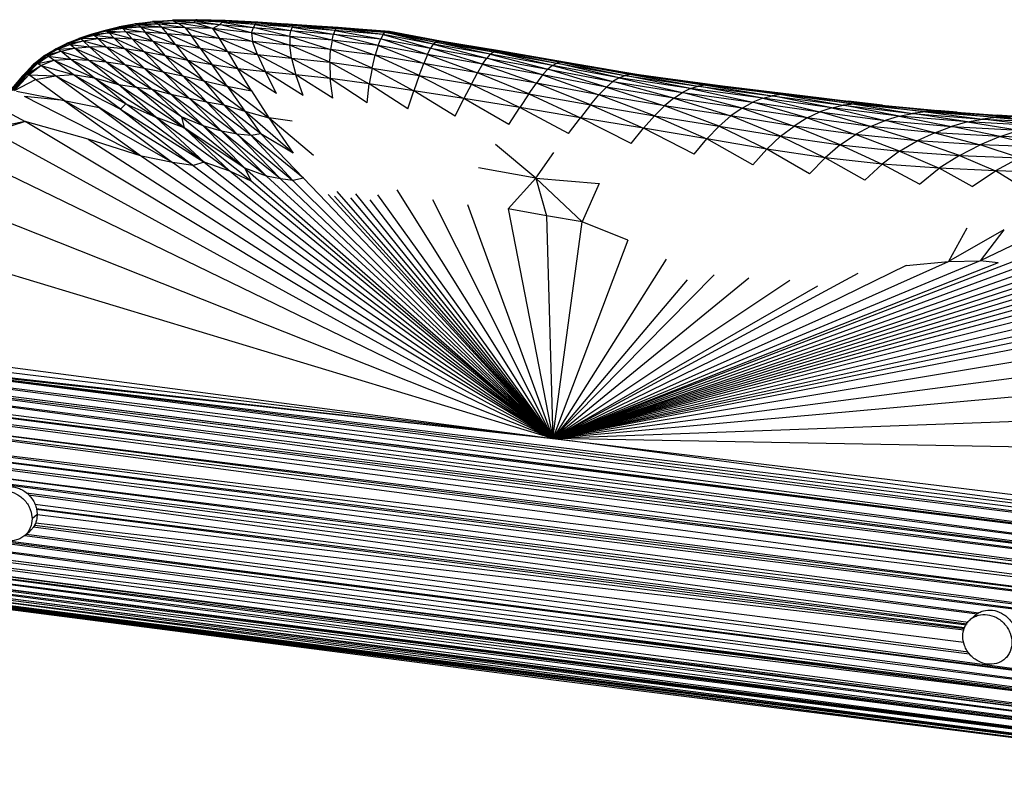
# Paper-space layout '_Dimétrica' of a CAD drawing. Header units: millimetres. Extents: x -198 to 1123, y -646 to 80.
# Tile 13 of 27: x 427 to 633, y -117 to 40. Entities that reach past the tile are written whole.
import ezdxf

# ---------------------------------------------------------------- set-up
doc = ezdxf.new("R2010")
doc.units = ezdxf.units.MM

psp = doc.layouts.new('_Dimétrica')

# ---------------------------------------------------------------- linework, layer by layer
at = {"color": 7, "linetype": 'Continuous', "lineweight": 25}
for p, q in [((454.43, 39.24), (458.6, 39.52)), ((458.74, 39.38), (454.43, 39.24)), ((458.74, 39.38), (454.77, 39.14)), ((458.6, 39.52), (463.52, 39.59)), ((458.71, 39.53), (458.6, 39.52)), ((458.74, 39.38), (458.6, 39.52)), ((463.31, 39.4), (458.6, 39.52)), ((463.76, 39.63), (458.71, 39.53)), ((458.71, 39.53), (463.52, 39.59)), ((463.31, 39.4), (458.74, 39.38)), ((458.74, 39.38), (459.76, 38.92)), ((458.74, 39.38), (463.17, 39.04)), ((463.31, 39.4), (463.17, 39.04)), ((463.31, 39.4), (463.52, 39.59)), ((463.31, 39.4), (468.57, 38.62)), ((469.06, 39.14), (463.31, 39.4)), ((463.76, 39.63), (463.52, 39.59)), ((469.06, 39.14), (463.52, 39.59)), ((463.52, 39.59), (469.38, 39.4)), ((463.76, 39.63), (469.38, 39.4)), ((469.69, 39.48), (463.76, 39.63)), ((469.06, 39.14), (469.38, 39.4)), ((469.69, 39.48), (469.38, 39.4)), ((475.92, 38.66), (469.38, 39.4)), ((469.38, 39.4), (476.22, 38.99)), ((469.69, 39.48), (476.22, 38.99)), ((476.55, 39.1), (469.69, 39.48)), ((444.62, 37.39), (441.7, 36.61)), ((444.84, 37.26), (441.7, 36.61)), ((444.84, 37.26), (441.86, 36.57)), ((444.48, 37.38), (442.72, 36.88)), ((447.58, 38.14), (444.48, 37.38)), ((444.48, 37.38), (447.81, 38.06)), ((444.48, 37.38), (444.62, 37.39)), ((444.62, 37.39), (447.81, 38.06)), ((448.15, 37.78), (444.62, 37.39)), ((444.84, 37.26), (444.62, 37.39)), ((448.15, 37.78), (444.84, 37.26)), ((444.84, 37.26), (445.28, 36.86)), ((444.84, 37.26), (448.79, 37.1)), ((446.74, 37.93), (447.42, 38.11)), ((447.42, 38.11), (450.75, 38.77)), ((451.01, 38.74), (447.42, 38.11)), ((447.58, 38.14), (447.42, 38.11)), ((451.01, 38.74), (447.58, 38.14)), ((447.58, 38.14), (451.4, 38.54)), ((447.58, 38.14), (447.81, 38.06)), ((447.81, 38.06), (451.4, 38.54)), ((448.15, 37.78), (447.81, 38.06)), ((451.95, 38.05), (447.81, 38.06)), ((451.95, 38.05), (448.15, 37.78)), ((448.15, 37.78), (448.79, 37.1)), ((448.15, 37.78), (452.84, 37.03)), ((450.75, 38.77), (454.43, 39.24)), ((454.77, 39.14), (450.75, 38.77)), ((451.01, 38.74), (450.75, 38.77)), ((454.77, 39.14), (451.01, 38.74)), ((451.01, 38.74), (455.44, 38.8)), ((451.01, 38.74), (451.4, 38.54)), ((451.4, 38.54), (455.44, 38.8)), ((451.95, 38.05), (451.4, 38.54)), ((456.31, 38.06), (451.4, 38.54)), ((456.31, 38.06), (451.95, 38.05)), ((451.95, 38.05), (452.84, 37.03)), ((451.95, 38.05), (457.46, 36.69)), ((454.77, 39.14), (454.43, 39.24)), ((454.77, 39.14), (455.44, 38.8)), ((454.77, 39.14), (459.76, 38.92)), ((455.44, 38.8), (459.76, 38.92)), ((456.31, 38.06), (455.44, 38.8)), ((461.24, 37.93), (455.44, 38.8)), ((456.31, 38.06), (457.46, 36.69)), ((456.31, 38.06), (462.63, 36.24)), ((461.24, 37.93), (456.31, 38.06)), ((459.76, 38.92), (463.17, 39.04)), ((461.24, 37.93), (459.76, 38.92)), ((467.04, 37.77), (459.76, 38.92)), ((461.24, 37.93), (462.63, 36.24)), ((461.24, 37.93), (468.49, 35.72)), ((467.04, 37.77), (461.24, 37.93)), ((467.04, 37.77), (463.17, 39.04)), ((463.17, 39.04), (468.57, 38.62)), ((467.04, 37.77), (468.57, 38.62)), ((467.04, 37.77), (468.49, 35.72)), ((467.04, 37.77), (475.38, 35.06)), ((475.19, 36.91), (467.04, 37.77)), ((469.06, 39.14), (468.57, 38.62)), ((475.19, 36.91), (468.57, 38.62)), ((468.57, 38.62), (475.59, 38.02)), ((469.06, 39.14), (475.59, 38.02)), ((475.92, 38.66), (469.06, 39.14)), ((475.19, 36.91), (475.59, 38.02)), ((475.92, 38.66), (475.59, 38.02)), ((483.25, 36.13), (475.59, 38.02)), ((475.59, 38.02), (483.48, 37.34)), ((475.92, 38.66), (476.22, 38.99)), ((475.92, 38.66), (483.48, 37.34)), ((483.75, 38.06), (475.92, 38.66)), ((476.55, 39.1), (476.22, 38.99)), ((483.75, 38.06), (476.22, 38.99)), ((476.22, 38.99), (484.05, 38.44)), ((476.55, 39.1), (484.05, 38.44)), ((484.38, 38.58), (476.55, 39.1)), ((484.8, 38.56), (481.95, 38.74)), ((483.25, 36.13), (483.48, 37.34)), ((483.75, 38.06), (483.48, 37.34)), ((492.12, 35.33), (483.48, 37.34)), ((483.48, 37.34), (492.42, 36.62)), ((483.75, 38.06), (484.05, 38.44)), ((483.75, 38.06), (492.42, 36.62)), ((492.73, 37.39), (483.75, 38.06)), ((484.38, 38.58), (484.05, 38.44)), ((492.73, 37.39), (484.05, 38.44)), ((484.05, 38.44), (493.04, 37.81)), ((484.38, 38.58), (493.04, 37.81)), ((493.42, 37.97), (484.38, 38.58)), ((484.8, 38.56), (484.38, 38.58)), ((484.8, 38.56), (493.42, 37.97)), ((493.89, 37.96), (484.8, 38.56)), ((492.73, 37.39), (492.42, 36.62)), ((492.73, 37.39), (493.04, 37.81)), ((492.73, 37.39), (502.37, 35.61)), ((502.83, 36.51), (492.73, 37.39)), ((493.42, 37.97), (493.04, 37.81)), ((502.83, 36.51), (493.04, 37.81)), ((493.04, 37.81), (503.24, 36.99)), ((493.42, 37.97), (503.24, 36.99)), ((503.68, 37.19), (493.42, 37.97)), ((493.89, 37.96), (493.42, 37.97)), ((493.89, 37.96), (503.68, 37.19)), ((504.19, 37.18), (493.89, 37.96)), ((436.52, 34.68), (439.1, 35.72)), ((439.33, 35.62), (436.52, 34.68)), ((436.69, 34.75), (438.96, 35.69)), ((436.71, 34.67), (439.33, 35.62)), ((436.71, 34.67), (439.84, 35.21)), ((437.06, 34.46), (439.84, 35.21)), ((441.7, 36.61), (438.96, 35.69)), ((441.86, 36.57), (438.96, 35.69)), ((439.1, 35.72), (438.96, 35.69)), ((439.1, 35.72), (441.86, 36.57)), ((442.17, 36.35), (439.1, 35.72)), ((439.33, 35.62), (439.1, 35.72)), ((442.17, 36.35), (439.33, 35.62)), ((442.9, 35.66), (439.33, 35.62)), ((439.84, 35.21), (439.33, 35.62)), ((439.84, 35.21), (442.9, 35.66)), ((441.2, 33.94), (439.84, 35.21)), ((439.84, 35.21), (444.75, 33.86)), ((441.86, 36.57), (441.7, 36.61)), ((441.86, 36.57), (445.28, 36.86)), ((441.86, 36.57), (442.17, 36.35)), ((445.28, 36.86), (442.17, 36.35)), ((442.9, 35.66), (442.17, 36.35)), ((446.3, 35.81), (442.17, 36.35)), ((442.9, 35.66), (446.3, 35.81)), ((442.9, 35.66), (448.58, 33.49)), ((444.75, 33.86), (442.9, 35.66)), ((448.79, 37.1), (445.28, 36.86)), ((446.3, 35.81), (445.28, 36.86)), ((450.13, 35.63), (445.28, 36.86)), ((446.3, 35.81), (450.13, 35.63)), ((446.3, 35.81), (452.67, 32.87)), ((446.3, 35.81), (448.58, 33.49)), ((454.45, 35.11), (448.79, 37.1)), ((452.84, 37.03), (448.79, 37.1)), ((450.13, 35.63), (448.79, 37.1)), ((450.13, 35.63), (454.45, 35.11)), ((450.13, 35.63), (457.06, 32.06)), ((450.13, 35.63), (452.67, 32.87)), ((459.23, 34.42), (452.84, 37.03)), ((457.46, 36.69), (452.84, 37.03)), ((454.45, 35.11), (452.84, 37.03)), ((464.44, 33.68), (457.46, 36.69)), ((462.63, 36.24), (457.46, 36.69)), ((459.23, 34.42), (457.46, 36.69)), ((470.14, 32.99), (462.63, 36.24)), ((468.49, 35.72), (462.63, 36.24)), ((464.44, 33.68), (462.63, 36.24)), ((470.14, 32.99), (468.49, 35.72)), ((476.47, 32.32), (468.49, 35.72)), ((475.38, 35.06), (468.49, 35.72)), ((475.19, 36.91), (475.38, 35.06)), ((475.19, 36.91), (483.23, 34.26)), ((483.25, 36.13), (475.19, 36.91)), ((483.25, 36.13), (483.23, 34.26)), ((483.25, 36.13), (491.83, 33.38)), ((492.12, 35.33), (483.25, 36.13)), ((492.12, 35.33), (491.83, 33.38)), ((492.12, 35.33), (492.42, 36.62)), ((501.83, 34.2), (492.12, 35.33)), ((492.12, 35.33), (501.21, 32.18)), ((501.83, 34.2), (492.42, 36.62)), ((492.42, 36.62), (502.37, 35.61)), ((501.83, 34.2), (502.37, 35.61)), ((502.83, 36.51), (502.37, 35.61)), ((512.18, 32.35), (502.37, 35.61)), ((502.37, 35.61), (512.83, 33.65)), ((502.83, 36.51), (503.24, 36.99)), ((513.37, 34.47), (502.83, 36.51)), ((502.83, 36.51), (512.83, 33.65)), ((503.68, 37.19), (503.24, 36.99)), ((513.37, 34.47), (503.24, 36.99)), ((503.24, 36.99), (513.87, 34.92)), ((514.37, 35.11), (503.68, 37.19)), ((503.68, 37.19), (513.87, 34.92)), ((504.19, 37.18), (503.68, 37.19)), ((514.91, 35.1), (504.19, 37.18)), ((504.19, 37.18), (514.37, 35.11)), ((431.75, 32.14), (434.26, 33.54)), ((431.75, 32.14), (434.09, 33.5)), ((431.92, 32.19), (434.26, 33.54)), ((431.92, 32.19), (434.52, 33.46)), ((432.13, 32.18), (434.52, 33.46)), ((433.18, 32.97), (433.95, 33.42)), ((434.09, 33.5), (433.95, 33.42)), ((434.09, 33.5), (436.52, 34.68)), ((434.09, 33.5), (436.71, 34.67)), ((434.26, 33.54), (434.09, 33.5)), ((434.26, 33.54), (436.71, 34.67)), ((434.26, 33.54), (437.06, 34.46)), ((434.52, 33.46), (434.26, 33.54)), ((434.52, 33.46), (437.06, 34.46)), ((434.52, 33.46), (438.01, 33.65)), ((435.14, 33.01), (434.52, 33.46)), ((435.14, 33.01), (438.01, 33.65)), ((435.41, 34.15), (436.38, 34.62)), ((436.52, 34.68), (436.38, 34.62)), ((436.71, 34.67), (436.52, 34.68)), ((437.06, 34.46), (436.71, 34.67)), ((438.01, 33.65), (437.06, 34.46)), ((437.06, 34.46), (441.2, 33.94)), ((438.01, 33.65), (441.2, 33.94)), ((438.01, 33.65), (444.71, 30.82)), ((440.97, 31.14), (438.01, 33.65)), ((448.58, 30.26), (441.2, 33.94)), ((444.75, 33.86), (441.2, 33.94)), ((444.71, 30.82), (441.2, 33.94)), ((452.63, 29.49), (444.75, 33.86)), ((448.58, 33.49), (444.75, 33.86)), ((448.58, 30.26), (444.75, 33.86)), ((456.67, 28.69), (448.58, 33.49)), ((452.67, 32.87), (448.58, 33.49)), ((452.63, 29.49), (448.58, 33.49)), ((454.45, 35.11), (459.23, 34.42)), ((454.45, 35.11), (461.81, 31.1)), ((454.45, 35.11), (457.06, 32.06)), ((459.23, 34.42), (464.44, 33.68)), ((459.23, 34.42), (466.91, 30.15)), ((459.23, 34.42), (461.81, 31.1)), ((464.44, 33.68), (470.14, 32.99)), ((464.44, 33.68), (472.32, 29.35)), ((464.44, 33.68), (466.91, 30.15)), ((476.47, 32.32), (475.38, 35.06)), ((483.63, 31.58), (475.38, 35.06)), ((483.23, 34.26), (475.38, 35.06)), ((483.63, 31.58), (483.23, 34.26)), ((491.66, 30.69), (483.23, 34.26)), ((491.83, 33.38), (483.23, 34.26)), ((491.66, 30.69), (491.83, 33.38)), ((500.55, 29.49), (491.83, 33.38)), ((501.21, 32.18), (491.83, 33.38)), ((501.83, 34.2), (501.21, 32.18)), ((501.83, 34.2), (511.37, 30.46)), ((512.18, 32.35), (501.83, 34.2)), ((512.18, 32.35), (512.83, 33.65)), ((513.37, 34.47), (512.83, 33.65)), ((523.74, 30.32), (512.83, 33.65)), ((512.83, 33.65), (524.61, 31.58)), ((513.37, 34.47), (513.87, 34.92)), ((525.35, 32.39), (513.37, 34.47)), ((513.37, 34.47), (524.61, 31.58)), ((514.37, 35.11), (513.87, 34.92)), ((525.35, 32.39), (513.87, 34.92)), ((513.87, 34.92), (526.02, 32.86)), ((526.67, 33.06), (514.37, 35.11)), ((514.37, 35.11), (526.02, 32.86)), ((514.91, 35.1), (514.37, 35.11)), ((527.29, 33.07), (514.91, 35.1)), ((514.91, 35.1), (526.67, 33.06)), ((429.44, 30.33), (431.75, 32.14)), ((429.44, 30.33), (431.61, 32.05)), ((429.59, 30.42), (431.92, 32.19)), ((429.59, 30.42), (431.75, 32.14)), ((429.77, 30.49), (431.92, 32.19)), ((429.77, 30.49), (432.13, 32.18)), ((429.97, 30.52), (432.13, 32.18)), ((429.97, 30.52), (432.52, 31.99)), ((430.25, 30.46), (432.52, 31.99)), ((430.25, 30.46), (433.66, 31.15)), ((430.94, 30.05), (433.66, 31.15)), ((431.75, 32.14), (431.61, 32.05)), ((431.92, 32.19), (431.75, 32.14)), ((432.13, 32.18), (431.92, 32.19)), ((432.13, 32.18), (435.14, 33.01)), ((432.52, 31.99), (432.13, 32.18)), ((432.52, 31.99), (435.14, 33.01)), ((433.66, 31.15), (432.52, 31.99)), ((432.52, 31.99), (437.16, 31.37)), ((433.66, 31.15), (437.16, 31.37)), ((433.66, 31.15), (442.14, 27.43)), ((437.74, 28.15), (433.66, 31.15)), ((435.14, 33.01), (440.97, 31.14)), ((437.16, 31.37), (435.14, 33.01)), ((437.16, 31.37), (447.28, 26)), ((437.16, 31.37), (440.97, 31.14)), ((442.14, 27.43), (437.16, 31.37)), ((440.97, 31.14), (450.98, 25.47)), ((440.97, 31.14), (444.71, 30.82)), ((447.28, 26), (440.97, 31.14)), ((456.67, 28.69), (452.67, 32.87)), ((460.79, 27.85), (452.67, 32.87)), ((457.06, 32.06), (452.67, 32.87)), ((460.79, 27.85), (457.06, 32.06)), ((465.22, 26.83), (457.06, 32.06)), ((461.81, 31.1), (457.06, 32.06)), ((465.22, 26.83), (461.81, 31.1)), ((470.08, 25.68), (461.81, 31.1)), ((466.91, 30.15), (461.81, 31.1)), ((470.14, 32.99), (472.32, 29.35)), ((470.14, 32.99), (478.12, 28.71)), ((470.14, 32.99), (476.47, 32.32)), ((476.47, 32.32), (478.12, 28.71)), ((476.47, 32.32), (484.53, 28.07)), ((476.47, 32.32), (483.63, 31.58)), ((483.63, 31.58), (484.53, 28.07)), ((483.63, 31.58), (491.75, 27.26)), ((483.63, 31.58), (491.66, 30.69)), ((500.55, 29.49), (501.21, 32.18)), ((510.4, 27.93), (501.21, 32.18)), ((511.37, 30.46), (501.21, 32.18)), ((512.18, 32.35), (511.37, 30.46)), ((523.74, 30.32), (512.18, 32.35)), ((512.18, 32.35), (522.69, 28.51)), ((523.74, 30.32), (524.61, 31.58)), ((525.35, 32.39), (524.61, 31.58)), ((536.34, 28.04), (524.61, 31.58)), ((524.61, 31.58), (537.46, 29.26)), ((525.35, 32.39), (526.02, 32.86)), ((538.44, 30.05), (525.35, 32.39)), ((525.35, 32.39), (537.46, 29.26)), ((526.67, 33.06), (526.02, 32.86)), ((538.44, 30.05), (526.02, 32.86)), ((526.02, 32.86), (539.34, 30.51)), ((527.29, 33.07), (526.67, 33.06)), ((540.18, 30.7), (526.67, 33.06)), ((526.67, 33.06), (539.34, 30.51)), ((540.97, 30.7), (527.29, 33.07)), ((527.29, 33.07), (540.18, 30.7)), ((427.17, 27.87), (429.44, 30.33)), ((427.17, 27.87), (429.31, 30.21)), ((427.31, 28), (429.59, 30.42)), ((427.31, 28), (429.44, 30.33)), ((427.47, 28.1), (429.77, 30.49)), ((427.47, 28.1), (429.59, 30.42)), ((427.65, 28.17), (429.97, 30.52)), ((427.65, 28.17), (429.77, 30.49)), ((427.85, 28.21), (429.97, 30.52)), ((427.85, 28.21), (430.25, 30.46)), ((428.07, 28.21), (430.25, 30.46)), ((428.07, 28.21), (430.94, 30.05)), ((428.46, 28.06), (430.94, 30.05)), ((429.44, 30.33), (429.31, 30.21)), ((429.59, 30.42), (429.44, 30.33)), ((429.77, 30.49), (429.59, 30.42)), ((429.97, 30.52), (429.77, 30.49)), ((430.25, 30.46), (429.97, 30.52)), ((430.94, 30.05), (430.25, 30.46)), ((434.04, 27.86), (430.94, 30.05)), ((430.94, 30.05), (437.74, 28.15)), ((444.71, 30.82), (448.58, 30.26)), ((444.71, 30.82), (454.27, 25.05)), ((444.71, 30.82), (450.98, 25.47)), ((448.58, 30.26), (454.27, 25.05)), ((448.58, 30.26), (458.25, 24.04)), ((448.58, 30.26), (452.63, 29.49)), ((452.63, 29.49), (456.67, 28.69)), ((452.63, 29.49), (462.09, 23.15)), ((452.63, 29.49), (458.25, 24.04)), ((470.08, 25.68), (466.91, 30.15)), ((475.19, 24.73), (466.91, 30.15)), ((472.32, 29.35), (466.91, 30.15)), ((475.19, 24.73), (472.32, 29.35)), ((480.45, 24.12), (472.32, 29.35)), ((478.12, 28.71), (472.32, 29.35)), ((491.66, 30.69), (500.55, 29.49)), ((491.66, 30.69), (499.95, 26.15)), ((491.66, 30.69), (491.75, 27.26)), ((500.55, 29.49), (499.95, 26.15)), ((500.55, 29.49), (509.27, 24.74)), ((500.55, 29.49), (510.4, 27.93)), ((510.4, 27.93), (511.37, 30.46)), ((521.4, 26.11), (511.37, 30.46)), ((522.69, 28.51), (511.37, 30.46)), ((523.74, 30.32), (522.69, 28.51)), ((536.34, 28.04), (523.74, 30.32)), ((523.74, 30.32), (535.03, 26.33)), ((536.34, 28.04), (537.46, 29.26)), ((538.44, 30.05), (537.46, 29.26)), ((549.74, 25.5), (537.46, 29.26)), ((537.46, 29.26), (551.13, 26.64)), ((538.44, 30.05), (539.34, 30.51)), ((552.42, 27.42), (538.44, 30.05)), ((538.44, 30.05), (551.13, 26.64)), ((540.18, 30.7), (539.34, 30.51)), ((552.42, 27.42), (539.34, 30.51)), ((539.34, 30.51), (553.65, 27.9)), ((554.85, 28.13), (540.18, 30.7)), ((540.18, 30.7), (553.65, 27.9)), ((540.97, 30.7), (540.18, 30.7)), ((556.06, 28.15), (540.97, 30.7)), ((540.97, 30.7), (554.85, 28.13)), ((546.14, 29.83), (557.44, 28)), ((424.19, 24.32), (427.31, 28)), ((424.19, 24.32), (427.17, 27.87)), ((424.35, 24.47), (427.47, 28.1)), ((424.35, 24.47), (427.31, 28)), ((424.53, 24.59), (427.65, 28.17)), ((424.53, 24.59), (427.47, 28.1)), ((424.73, 24.69), (427.85, 28.21)), ((424.73, 24.69), (427.65, 28.17)), ((424.95, 24.76), (428.07, 28.21)), ((424.95, 24.76), (427.85, 28.21)), ((425.18, 24.8), (428.07, 28.21)), ((425.18, 24.8), (428.46, 28.06)), ((425.44, 24.8), (428.46, 28.06)), ((425.44, 24.8), (429.83, 27.09)), ((427.31, 28), (427.17, 27.87)), ((427.47, 28.1), (427.31, 28)), ((427.65, 28.17), (427.47, 28.1)), ((427.85, 28.21), (427.65, 28.17)), ((428.07, 28.21), (427.85, 28.21)), ((428.46, 28.06), (428.07, 28.21)), ((429.83, 27.09), (428.46, 28.06)), ((428.46, 28.06), (434.04, 27.86)), ((429.83, 27.09), (434.04, 27.86)), ((435.84, 22.68), (429.83, 27.09)), ((434.04, 27.86), (437.74, 28.15)), ((443.21, 21.2), (434.04, 27.86)), ((434.04, 27.86), (447.66, 20.85)), ((447.66, 20.85), (437.74, 28.15)), ((437.74, 28.15), (448.78, 22.01)), ((437.74, 28.15), (442.14, 27.43)), ((448.78, 22.01), (442.14, 27.43)), ((442.14, 27.43), (455.13, 19.19)), ((442.14, 27.43), (447.28, 26)), ((456.67, 28.69), (462.09, 23.15)), ((456.67, 28.69), (465.76, 22.43)), ((456.67, 28.69), (460.79, 27.85)), ((460.79, 27.85), (465.76, 22.43)), ((460.79, 27.85), (469.38, 21.77)), ((460.79, 27.85), (465.22, 26.83)), ((480.45, 24.12), (478.12, 28.71)), ((486.03, 23.7), (478.12, 28.71)), ((484.53, 28.07), (478.12, 28.71)), ((486.03, 23.7), (484.53, 28.07)), ((492.26, 23.14), (484.53, 28.07)), ((491.75, 27.26), (484.53, 28.07)), ((499.52, 22.19), (491.75, 27.26)), ((499.95, 26.15), (491.75, 27.26)), ((492.26, 23.14), (491.75, 27.26)), ((510.4, 27.93), (509.27, 24.74)), ((510.4, 27.93), (521.4, 26.11)), ((510.4, 27.93), (519.83, 23.08)), ((521.4, 26.11), (522.69, 28.51)), ((533.47, 24.05), (522.69, 28.51)), ((535.03, 26.33), (522.69, 28.51)), ((536.34, 28.04), (535.03, 26.33)), ((549.74, 25.5), (536.34, 28.04)), ((536.34, 28.04), (548.18, 23.89)), ((552.42, 27.42), (551.13, 26.64)), ((552.42, 27.42), (553.65, 27.9)), ((567.4, 25.16), (552.42, 27.42)), ((552.42, 27.42), (565.71, 24.34)), ((554.85, 28.13), (553.65, 27.9)), ((567.4, 25.16), (553.65, 27.9)), ((553.65, 27.9), (569, 25.66)), ((556.06, 28.15), (554.85, 28.13)), ((570.57, 25.89), (554.85, 28.13)), ((554.85, 28.13), (569, 25.66)), ((572.22, 25.9), (556.06, 28.15)), ((556.06, 28.15), (570.57, 25.89)), ((556.06, 28.15), (557.44, 28)), ((557.44, 28), (574.13, 25.73)), ((557.44, 28), (572.22, 25.9)), ((447.28, 26), (461.07, 16.94)), ((447.28, 26), (450.98, 25.47)), ((455.13, 19.19), (447.28, 26)), ((461.07, 16.94), (450.98, 25.47)), ((460.51, 19.26), (450.98, 25.47)), ((450.98, 25.47), (454.27, 25.05)), ((454.27, 25.05), (460.51, 19.26)), ((465.05, 17.35), (454.27, 25.05)), ((454.27, 25.05), (458.25, 24.04)), ((465.22, 26.83), (469.38, 21.77)), ((465.22, 26.83), (473.83, 20.45)), ((465.22, 26.83), (470.08, 25.68)), ((470.08, 25.68), (473.83, 20.45)), ((470.08, 25.68), (478.87, 19.02)), ((470.08, 25.68), (475.19, 24.73)), ((499.52, 22.19), (499.95, 26.15)), ((508.04, 20.92), (499.95, 26.15)), ((509.27, 24.74), (499.95, 26.15)), ((521.4, 26.11), (519.83, 23.08)), ((521.4, 26.11), (533.47, 24.05)), ((521.4, 26.11), (531.58, 21.18)), ((533.47, 24.05), (535.03, 26.33)), ((546.38, 21.76), (535.03, 26.33)), ((548.18, 23.89), (535.03, 26.33)), ((549.74, 25.5), (548.18, 23.89)), ((549.74, 25.5), (551.13, 26.64)), ((563.89, 23.16), (549.74, 25.5)), ((549.74, 25.5), (561.95, 21.55)), ((563.89, 23.16), (551.13, 26.64)), ((551.13, 26.64), (565.71, 24.34)), ((567.4, 25.16), (565.71, 24.34)), ((567.4, 25.16), (569, 25.66)), ((582.57, 23.16), (567.4, 25.16)), ((567.4, 25.16), (580.47, 22.31)), ((570.57, 25.89), (569, 25.66)), ((582.57, 23.16), (569, 25.66)), ((569, 25.66), (584.58, 23.68)), ((572.22, 25.9), (570.57, 25.89)), ((586.55, 23.92), (570.57, 25.89)), ((570.57, 25.89), (584.58, 23.68)), ((588.62, 23.93), (572.22, 25.9)), ((572.22, 25.9), (586.55, 23.92)), ((572.22, 25.9), (574.13, 25.73)), ((574.13, 25.73), (590.94, 23.74)), ((574.13, 25.73), (588.62, 23.93)), ((425.86, 24.64), (435.84, 22.68)), ((435.84, 22.68), (427.54, 23.5)), ((452.09, 10.96), (427.54, 23.5)), ((468.88, 16.26), (458.25, 24.04)), ((458.25, 24.04), (462.09, 23.15)), ((458.25, 24.04), (465.05, 17.35)), ((462.09, 23.15), (472.17, 15.6)), ((462.09, 23.15), (465.76, 22.43)), ((462.09, 23.15), (468.88, 16.26)), ((475.19, 24.73), (478.87, 19.02)), ((508.04, 20.92), (509.27, 24.74)), ((517.96, 19.39), (509.27, 24.74)), ((519.83, 23.08), (509.27, 24.74)), ((517.96, 19.39), (519.83, 23.08)), ((529.27, 17.67), (519.83, 23.08)), ((531.58, 21.18), (519.83, 23.08)), ((533.47, 24.05), (531.58, 21.18)), ((533.47, 24.05), (546.38, 21.76)), ((533.47, 24.05), (544.27, 19.06)), ((546.38, 21.76), (548.18, 23.89)), ((559.85, 19.46), (548.18, 23.89)), ((561.95, 21.55), (548.18, 23.89)), ((563.89, 23.16), (561.95, 21.55)), ((563.89, 23.16), (565.71, 24.34)), ((578.24, 21.08), (563.89, 23.16)), ((563.89, 23.16), (575.88, 19.43)), ((578.24, 21.08), (565.71, 24.34)), ((565.71, 24.34), (580.47, 22.31)), ((582.57, 23.16), (580.47, 22.31)), ((582.57, 23.16), (584.58, 23.68)), ((597.09, 21.14), (582.57, 23.16)), ((582.57, 23.16), (594.57, 20.27)), ((586.55, 23.92), (584.58, 23.68)), ((597.09, 21.14), (584.58, 23.68)), ((584.58, 23.68), (599.49, 21.68)), ((588.62, 23.93), (586.55, 23.92)), ((601.84, 21.93), (586.55, 23.92)), ((586.55, 23.92), (599.49, 21.68)), ((604.25, 21.94), (588.62, 23.93)), ((588.62, 23.93), (601.84, 21.93)), ((588.62, 23.93), (590.94, 23.74)), ((590.94, 23.74), (606.86, 21.76)), ((590.94, 23.74), (604.25, 21.94)), ((423.11, 20.72), (427.67, 18.25)), ((435.84, 22.68), (443.21, 21.2)), ((458.59, 9.64), (435.84, 22.68)), ((435.84, 22.68), (452.09, 10.96)), ((462.93, 9.06), (443.21, 21.2)), ((443.21, 21.2), (458.59, 9.64)), ((447.66, 20.85), (448.78, 22.01)), ((447.66, 20.85), (462.93, 9.06)), ((447.66, 20.85), (465.28, 9.72)), ((465.28, 9.72), (448.78, 22.01)), ((448.78, 22.01), (455.13, 19.19)), ((465.76, 22.43), (472.17, 15.6)), ((475.13, 15.31), (465.76, 22.43)), ((465.76, 22.43), (469.38, 21.77)), ((469.38, 21.77), (475.13, 15.31)), ((477.15, 15.69), (469.38, 21.77)), ((469.38, 21.77), (473.83, 20.45)), ((529.27, 17.67), (531.58, 21.18)), ((541.75, 15.76), (531.58, 21.18)), ((544.27, 19.06), (531.58, 21.18)), ((546.38, 21.76), (544.27, 19.06)), ((546.38, 21.76), (559.85, 19.46)), ((546.38, 21.76), (557.56, 16.85)), ((559.85, 19.46), (561.95, 21.55)), ((573.42, 17.3), (561.95, 21.55)), ((575.88, 19.43), (561.95, 21.55)), ((578.24, 21.08), (575.88, 19.43)), ((578.24, 21.08), (580.47, 22.31)), ((591.92, 19.01), (578.24, 21.08)), ((578.24, 21.08), (589.15, 17.32)), ((591.92, 19.01), (580.47, 22.31)), ((580.47, 22.31), (594.57, 20.27)), ((597.09, 21.14), (594.57, 20.27)), ((597.09, 21.14), (599.49, 21.68)), ((611.24, 19.37), (597.09, 21.14)), ((597.09, 21.14), (608.3, 18.46)), ((601.84, 21.93), (599.49, 21.68)), ((611.24, 19.37), (599.49, 21.68)), ((599.49, 21.68), (614.05, 19.96)), ((607.77, 21.67), (600.54, 22.54)), ((604.25, 21.94), (601.84, 21.93)), ((616.78, 20.28), (601.84, 21.93)), ((601.84, 21.93), (614.05, 19.96)), ((619.52, 20.37), (604.25, 21.94)), ((604.25, 21.94), (616.78, 20.28)), ((604.25, 21.94), (606.86, 21.76)), ((606.86, 21.76), (622.35, 20.28)), ((606.86, 21.76), (619.52, 20.37)), ((465.28, 9.72), (455.13, 19.19)), ((470.68, 7.84), (455.13, 19.19)), ((461.07, 16.94), (455.13, 19.19)), ((465.05, 17.35), (460.51, 19.26)), ((460.51, 19.26), (473.81, 8.48)), ((460.51, 19.26), (461.07, 16.94)), ((473.83, 20.45), (477.15, 15.69)), ((483.93, 11.62), (473.83, 20.45)), ((473.83, 20.45), (478.87, 19.02)), ((478.87, 19.02), (483.93, 11.62)), ((488.2, 11.16), (478.87, 19.02)), ((483.71, 18.37), (478.87, 19.02)), ((541.75, 15.76), (544.27, 19.06)), ((554.98, 13.68), (544.27, 19.06)), ((557.56, 16.85), (544.27, 19.06)), ((559.85, 19.46), (557.56, 16.85)), ((559.85, 19.46), (573.42, 17.3)), ((559.85, 19.46), (570.86, 14.65)), ((573.42, 17.3), (575.88, 19.43)), ((586.33, 15.16), (575.88, 19.43)), ((589.15, 17.32), (575.88, 19.43)), ((591.92, 19.01), (589.15, 17.32)), ((591.92, 19.01), (594.57, 20.27)), ((605.24, 17.19), (591.92, 19.01)), ((591.92, 19.01), (602.07, 15.51)), ((605.24, 17.19), (594.57, 20.27)), ((594.57, 20.27), (608.3, 18.46)), ((611.24, 19.37), (608.3, 18.46)), ((611.24, 19.37), (614.05, 19.96)), ((625.61, 18.17), (611.24, 19.37)), ((611.24, 19.37), (622.26, 17.23)), ((616.78, 20.28), (614.05, 19.96)), ((625.61, 18.17), (614.05, 19.96)), ((614.05, 19.96), (628.74, 18.77)), ((619.52, 20.37), (616.78, 20.28)), ((616.78, 20.28), (628.74, 18.77)), ((631.7, 19.09), (616.78, 20.28)), ((623.42, 20.2), (619.18, 20.58)), ((619.52, 20.37), (631.7, 19.09)), ((634.59, 19.21), (619.52, 20.37)), ((619.52, 20.37), (622.35, 20.28)), ((622.35, 20.28), (637.46, 19.16)), ((622.35, 20.28), (634.59, 19.21)), ((625.61, 18.17), (628.74, 18.77)), ((631.7, 19.09), (628.74, 18.77)), ((640.13, 17.42), (628.74, 18.77)), ((628.74, 18.77), (643.46, 18.05)), ((634.59, 19.21), (631.7, 19.09)), ((631.7, 19.09), (643.46, 18.05)), ((646.47, 18.37), (631.7, 19.09)), ((640.25, 19), (631.8, 19.58)), ((427.67, 18.25), (420.22, 16.77)), ((427.67, 18.25), (421.03, 16.1)), ((440.93, 14.57), (427.67, 18.25)), ((538.5, -48.27), (427.67, 18.25)), ((475.15, 5.78), (461.07, 16.94)), ((470.68, 7.84), (461.07, 16.94)), ((473.81, 8.48), (461.07, 16.94)), ((465.05, 17.35), (473.81, 8.48)), ((478.38, 6.82), (465.05, 17.35)), ((468.88, 16.26), (465.05, 17.35)), ((554.98, 13.68), (557.56, 16.85)), ((568.17, 11.43), (557.56, 16.85)), ((570.86, 14.65), (557.56, 16.85)), ((573.42, 17.3), (570.86, 14.65)), ((573.42, 17.3), (586.33, 15.16)), ((573.42, 17.3), (583.47, 12.48)), ((586.33, 15.16), (589.15, 17.32)), ((598.87, 13.35), (589.15, 17.32)), ((602.07, 15.51), (589.15, 17.32)), ((605.24, 17.19), (602.07, 15.51)), ((605.24, 17.19), (608.3, 18.46)), ((618.71, 15.92), (605.24, 17.19)), ((605.24, 17.19), (615.04, 14.19)), ((618.71, 15.92), (608.3, 18.46)), ((608.3, 18.46), (622.26, 17.23)), ((618.71, 15.92), (622.26, 17.23)), ((625.61, 18.17), (622.26, 17.23)), ((632.44, 15.1), (622.26, 17.23)), ((622.26, 17.23), (636.44, 16.45)), ((625.61, 18.17), (636.44, 16.45)), ((640.13, 17.42), (625.61, 18.17)), ((421.03, 16.1), (538.5, -48.27)), ((440.93, 14.57), (538.5, -48.27)), ((452.09, 10.96), (440.93, 14.57)), ((472.17, 15.6), (468.88, 16.26)), ((481.27, 6.23), (468.88, 16.26)), ((468.88, 16.26), (478.38, 6.82)), ((475.13, 15.31), (472.17, 15.6)), ((472.17, 15.6), (483.85, 5.92)), ((472.17, 15.6), (481.27, 6.23)), ((477.15, 15.69), (475.13, 15.31)), ((475.13, 15.31), (483.85, 5.92)), ((486.1, 6.38), (475.13, 15.31)), ((477.15, 15.69), (486.1, 6.38)), ((483.93, 11.62), (477.15, 15.69)), ((568.17, 11.43), (570.86, 14.65)), ((580.52, 9.16), (570.86, 14.65)), ((583.47, 12.48), (570.86, 14.65)), ((586.33, 15.16), (583.47, 12.48)), ((586.33, 15.16), (598.87, 13.35)), ((586.33, 15.16), (595.66, 10.65)), ((598.87, 13.35), (602.07, 15.51)), ((611.34, 12.01), (602.07, 15.51)), ((615.04, 14.19), (602.07, 15.51)), ((618.71, 15.92), (615.04, 14.19)), ((618.71, 15.92), (628.23, 13.36)), ((632.44, 15.1), (618.71, 15.92)), ((632.44, 15.1), (628.23, 13.36)), ((632.44, 15.1), (636.44, 16.45)), ((632.44, 15.1), (641.5, 12.88)), ((646.19, 14.62), (632.44, 15.1)), ((534.93, 6.41), (526.44, 13.43)), ((580.52, 9.16), (583.47, 12.48)), ((592.38, 7.29), (583.47, 12.48)), ((595.66, 10.65), (583.47, 12.48)), ((598.87, 13.35), (595.66, 10.65)), ((598.87, 13.35), (611.34, 12.01)), ((598.87, 13.35), (607.69, 9.31)), ((611.34, 12.01), (615.04, 14.19)), ((623.93, 11.15), (615.04, 14.19)), ((628.23, 13.36), (615.04, 14.19)), ((623.93, 11.15), (628.23, 13.36)), ((636.53, 10.64), (628.23, 13.36)), ((641.5, 12.88), (628.23, 13.36)), ((417.35, 10.4), (538.5, -48.27)), ((452.09, 10.96), (538.5, -48.27)), ((458.59, 9.64), (452.09, 10.96)), ((534.93, 6.41), (538.68, 11.77)), ((592.38, 7.29), (595.66, 10.65)), ((604.06, 5.96), (595.66, 10.65)), ((607.69, 9.31), (595.66, 10.65)), ((611.34, 12.01), (607.69, 9.31)), ((611.34, 12.01), (619.66, 8.45)), ((611.34, 12.01), (623.93, 11.15)), ((623.93, 11.15), (619.66, 8.45)), ((623.93, 11.15), (631.5, 7.91)), ((623.93, 11.15), (636.53, 10.64)), ((636.53, 10.64), (631.5, 7.91)), ((538.5, -48.27), (458.59, 9.64)), ((462.93, 9.06), (458.59, 9.64)), ((465.28, 9.72), (462.93, 9.06)), ((462.93, 9.06), (538.5, -48.27)), ((465.28, 9.72), (538.5, -48.27)), ((470.68, 7.84), (465.28, 9.72)), ((473.81, 8.48), (475.15, 5.78)), ((473.81, 8.48), (538.5, -48.27)), ((478.38, 6.82), (473.81, 8.48)), ((534.93, 6.41), (522.91, 8.52)), ((604.06, 5.96), (607.69, 9.31)), ((615.5, 5.15), (607.69, 9.31)), ((619.66, 8.45), (607.69, 9.31)), ((615.5, 5.15), (619.66, 8.45)), ((626.58, 4.64), (619.66, 8.45)), ((631.5, 7.91), (619.66, 8.45)), ((538.5, -48.27), (470.68, 7.84)), ((475.15, 5.78), (470.68, 7.84)), ((478.38, 6.82), (538.5, -48.27)), ((481.27, 6.23), (478.38, 6.82)), ((481.27, 6.23), (538.5, -48.27)), ((483.85, 5.92), (481.27, 6.23)), ((486.1, 6.38), (483.85, 5.92)), ((486.1, 6.38), (538.5, -48.27)), ((534.93, 6.41), (529.09, -0.04)), ((534.93, 6.41), (548.22, 5.25)), ((544.63, -2.76), (534.93, 6.41)), ((534.93, 6.41), (537.15, -1.53)), ((626.58, 4.64), (631.5, 7.91)), ((637.34, 4.29), (631.5, 7.91)), ((643.14, 7.56), (631.5, 7.91)), ((538.5, -48.27), (475.15, 5.78)), ((483.85, 5.92), (538.5, -48.27)), ((548.22, 5.25), (544.63, -2.76)), ((491.28, 2.96), (538.5, -48.27)), ((492.63, 2.6), (538.5, -48.27)), ((493.13, 3.59), (538.5, -48.27)), ((496, 2.25), (538.5, -48.27)), ((497.02, 3.06), (538.5, -48.27)), ((501.65, 2.89), (538.5, -48.27)), ((505.74, 3.91), (538.5, -48.27)), ((538.5, -48.27), (411.82, 1.98)), ((500.07, 1.8), (538.5, -48.27)), ((513.2, 1.9), (538.5, -48.27)), ((520.56, 0.86), (538.5, -48.27)), ((529.09, -0.04), (538.5, -48.27)), ((537.15, -1.53), (529.09, -0.04)), ((537.15, -1.53), (538.5, -48.27)), ((544.63, -2.76), (537.15, -1.53)), ((538.5, -48.27), (544.63, -2.76)), ((554.26, -6.62), (544.63, -2.76)), ((625.43, -4.13), (621.59, -11.08)), ((633.25, -4.49), (621.59, -11.08)), ((633.25, -4.49), (628.22, -10.94)), ((639.14, -5.78), (628.22, -10.94)), ((538.5, -48.27), (404.97, -7.91)), ((554.26, -6.62), (538.5, -48.27)), ((562.31, -10.66), (538.5, -48.27)), ((628.22, -10.94), (538.5, -48.27)), ((538.5, -48.27), (621.59, -11.08)), ((634.89, -11.26), (538.5, -48.27)), ((632.06, -11.41), (538.5, -48.27)), ((638.37, -11.57), (538.5, -48.27)), ((642.05, -11.81), (538.5, -48.27)), ((612.71, -11.97), (538.5, -48.27)), ((538.5, -48.27), (645.75, -12)), ((649.58, -12.12), (538.5, -48.27)), ((653.67, -12.19), (538.5, -48.27)), ((612.71, -11.97), (621.59, -11.08)), ((621.59, -11.08), (628.22, -10.94)), ((632.06, -11.41), (628.22, -10.94)), ((656.78, -12.61), (538.5, -48.27)), ((602.58, -13.65), (538.5, -48.27)), ((657.23, -13.84), (538.5, -48.27)), ((572.38, -13.93), (538.5, -48.27)), ((579.65, -14.63), (538.5, -48.27)), ((566.71, -14.94), (538.5, -48.27)), ((588.24, -15.12), (538.5, -48.27)), ((657.32, -15.19), (538.5, -48.27)), ((594.1, -16.28), (538.5, -48.27)), ((657.42, -16.57), (538.5, -48.27)), ((657.86, -18.1), (538.5, -48.27)), ((657.52, -20.15), (538.5, -48.27)), ((657.27, -22.05), (538.5, -48.27)), ((656.58, -23.72), (538.5, -48.27)), ((657.05, -25.37), (538.5, -48.27)), ((658.2, -28.4), (538.5, -48.27)), ((391.29, -30.34), (538.5, -48.27)), ((392.06, -29), (538.5, -48.27)), ((683.86, -69.82), (390.52, -31.9)), ((684.31, -68.84), (390.52, -31.9)), ((684.8, -67.88), (390.52, -31.9)), ((390.52, -31.9), (538.5, -48.27)), ((390.64, -31.65), (538.5, -48.27)), ((659.13, -32.48), (538.5, -48.27)), ((682.97, -72.02), (389.24, -35)), ((682.91, -72.2), (389.24, -35)), ((682.97, -72.02), (389.85, -33.42)), ((683.86, -69.82), (389.85, -33.42)), ((681.64, -76.02), (388.62, -36.89)), ((682.14, -74.41), (388.62, -36.89)), ((682.14, -74.41), (389.09, -35.43)), ((682.91, -72.2), (389.09, -35.43)), ((663.16, -37.08), (538.5, -48.27)), ((388, -39.27), (681.35, -77.06)), ((388, -39.27), (681.64, -76.02)), ((681.64, -76.02), (388.16, -38.68)), ((387.52, -40.77), (680.72, -79.62)), ((387.52, -40.77), (681.35, -77.06)), ((386.88, -43.01), (680.72, -79.62)), ((386.88, -43.01), (680.55, -80.39)), ((674.63, -43.24), (538.5, -48.27)), ((386.7, -43.78), (680.09, -82.65)), ((386.7, -43.78), (680.55, -80.39)), ((385.98, -47.26), (679.7, -84.95)), ((385.98, -47.26), (680.09, -82.65)), ((385.79, -48.44), (679.59, -85.67)), ((385.79, -48.44), (679.7, -84.95)), ((693.87, -51.07), (538.5, -48.27)), ((538.5, -48.27), (685.77, -66.2)), ((684.8, -67.88), (538.5, -48.27)), ((385.6, -49.79), (679.24, -88.49)), ((385.6, -49.79), (679.59, -85.67)), ((385.26, -52.93), (627.95, -84.84)), ((385.26, -52.93), (679.15, -89.44)), ((385.37, -51.8), (679.24, -88.49)), ((385.37, -51.8), (679.15, -89.44)), ((427.9, -59.64), (627.68, -85.03)), ((428.35, -60.06), (625.75, -86.82)), ((429.72, -62.08), (625.5, -87.18)), ((429.94, -62.97), (625.38, -87.35)), ((429.96, -63.08), (624.99, -87.9)), ((384.96, -64.72), (678.9, -102.35)), ((384.96, -64.72), (678.91, -102.46)), ((384.98, -65.09), (678.91, -102.46)), ((384.98, -65.09), (679.02, -104.36)), ((430.17, -64.22), (429.11, -65.15)), ((624.86, -88.52), (429.82, -66)), ((430.17, -64.21), (624.93, -88.13)), ((385.12, -67.02), (679.02, -104.36)), ((385.12, -67.02), (679.19, -106.23)), ((427.6, -68.63), (428.66, -67.69)), ((429.43, -66.78), (625.76, -93.05)), ((429.64, -66.45), (624.84, -91.02)), ((385.3, -68.79), (679.19, -106.23)), ((385.3, -68.79), (679.22, -106.56)), ((385.36, -69.29), (679.22, -106.56)), ((427.58, -68.64), (678.9, -102.35)), ((427.9, -68.37), (626.01, -93.46)), ((385.59, -70.74), (679.22, -106.56)), ((385.59, -70.74), (679.76, -109.64)), ((385.93, -72.33), (679.76, -109.64)), ((385.93, -72.33), (679.87, -110.09)), ((386.06, -72.83), (679.87, -110.09)), ((386.06, -72.83), (680.18, -111.19)), ((386.38, -73.89), (680.18, -111.19)), ((386.38, -73.89), (680.67, -112.57)), ((386.87, -75.18), (680.67, -112.57)), ((386.87, -75.18), (680.85, -112.98)), ((387.03, -75.55), (680.85, -112.98)), ((387.39, -76.27), (680.85, -112.98)), ((387.39, -76.27), (681.8, -114.78)), ((387.88, -77.14), (681.8, -114.78)), ((387.88, -77.14), (682, -115.08)), ((388.16, -77.58), (682, -115.08)), ((388.55, -78.12), (682, -115.08)), ((388.55, -78.12), (683.06, -116.34)), ((389.17, -78.78), (683.06, -116.34)), ((389.17, -78.78), (683.27, -116.51)), ((389.51, -79.05), (683.27, -116.51)), ((390.25, -79.4), (683.27, -116.51)), ((390.25, -79.4), (684.48, -117.16)), ((391.1, -79.77), (684.48, -117.16)), ((391.77, -79.91), (684.48, -117.16)), ((392.73, -80.05), (684.48, -117.16)), ((392.73, -80.05), (538.66, -98.9)), ((627.18, -85.37), (626.12, -86.31)), ((538.66, -98.9), (684.48, -117.16)), ((538.66, -98.9), (685.14, -117.27))]:
    psp.add_line(p, q, dxfattribs=at)
for points, knots in [([(418.82, -63.86), (418.82, -63.24), (418.93, -62.6), (419.31, -61.69), (419.47, -61.4), (419.85, -60.85), (420.08, -60.6), (420.58, -60.16), (420.86, -59.97), (421.44, -59.65), (421.75, -59.53), (422.7, -59.27), (423.36, -59.24), (424.57, -59.4), (425.23, -59.59), (426.18, -60.09), (426.49, -60.29), (427.07, -60.75), (427.35, -61.01), (427.85, -61.58), (428.08, -61.89), (428.46, -62.53), (428.62, -62.86), (429, -63.87), (429.11, -64.54), (429.11, -65.15)], [0, 0, 0, 0, 0.125, 0.125, 0.1875, 0.1875, 0.25, 0.25, 0.3125, 0.3125, 0.375, 0.375, 0.5, 0.5, 0.625, 0.625, 0.6875, 0.6875, 0.75, 0.75, 0.8125, 0.8125, 0.875, 0.875, 1, 1, 1, 1]), ([(421.39, -59.44), (421.44, -59.4), (421.54, -59.31), (421.7, -59.19), (421.86, -59.08), (422.03, -58.97), (422.29, -58.82), (422.66, -58.66), (423.12, -58.5), (423.6, -58.4), (424.23, -58.33), (425.03, -58.35), (425.99, -58.56), (426.94, -58.96), (427.87, -59.56), (428.69, -60.34), (429.25, -61.1), (429.6, -61.76), (429.81, -62.25), (429.98, -62.76), (430.08, -63.2), (430.14, -63.58), (430.16, -63.9), (430.17, -64.11), (430.17, -64.22)], [0, 0, 0, 0, 0.017559, 0.035076, 0.052579, 0.070098, 0.087665, 0.130563, 0.173471, 0.214652, 0.255844, 0.33347, 0.411096, 0.493372, 0.579068, 0.666583, 0.754098, 0.796996, 0.839904, 0.881085, 0.922277, 0.948199, 0.974074, 1, 1, 1, 1]), ([(429.11, -65.15), (429.11, -65.76), (429, -66.41), (428.62, -67.32), (428.46, -67.61), (428.08, -68.16), (427.85, -68.41), (427.35, -68.85), (427.07, -69.04), (426.49, -69.36), (426.18, -69.48), (425.23, -69.74), (424.57, -69.77), (423.36, -69.61), (422.7, -69.42), (421.75, -68.92), (421.44, -68.72), (420.86, -68.26), (420.58, -68), (420.08, -67.43), (419.85, -67.12), (419.47, -66.48), (419.31, -66.15), (418.93, -65.14), (418.82, -64.47), (418.82, -63.86)], [0, 0, 0, 0, 0.125, 0.125, 0.1875, 0.1875, 0.25, 0.25, 0.3125, 0.3125, 0.375, 0.375, 0.5, 0.5, 0.625, 0.625, 0.6875, 0.6875, 0.75, 0.75, 0.8125, 0.8125, 0.875, 0.875, 1, 1, 1, 1]), ([(430.17, -64.22), (430.17, -64.28), (430.17, -64.41), (430.16, -64.59), (430.14, -64.78), (430.12, -64.97), (430.07, -65.25), (429.98, -65.63), (429.81, -66.09), (429.6, -66.53), (429.37, -66.91), (429.13, -67.22), (428.91, -67.47), (428.75, -67.62), (428.66, -67.69)], [0, 0, 0, 0, 0.046664, 0.093237, 0.13978, 0.186357, 0.23303, 0.35649, 0.479979, 0.608584, 0.73722, 0.824869, 0.912323, 1, 1, 1, 1]), ([(627.18, -85.37), (627.44, -85.17), (627.97, -84.76), (629.18, -84.3), (630.82, -84.18), (632.46, -84.71), (633.66, -85.49), (634.48, -86.27), (635.09, -87.06), (635.33, -87.62), (635.43, -87.83)], [0, 0, 0, 0, 0.108427, 0.214601, 0.411834, 0.609066, 0.71524, 0.823667, 0.932094, 1, 1, 1, 1]), ([(624.61, -89.78), (624.61, -89.17), (624.72, -88.53), (625.1, -87.62), (625.26, -87.32), (625.64, -86.78), (625.87, -86.53), (626.37, -86.08), (626.65, -85.89), (627.24, -85.58), (627.55, -85.46), (628.5, -85.2), (629.15, -85.17), (630.36, -85.32), (631.02, -85.52), (631.97, -86.01), (632.28, -86.22), (632.87, -86.68), (633.14, -86.94), (633.65, -87.51), (633.87, -87.82), (634.25, -88.46), (634.41, -88.79), (634.79, -89.8), (634.9, -90.47), (634.9, -91.08)], [0, 0, 0, 0, 0.125, 0.125, 0.1875, 0.1875, 0.25, 0.25, 0.3125, 0.3125, 0.375, 0.375, 0.5, 0.5, 0.625, 0.625, 0.6875, 0.6875, 0.75, 0.75, 0.8125, 0.8125, 0.875, 0.875, 1, 1, 1, 1]), ([(634.9, -91.08), (634.9, -91.69), (634.79, -92.34), (634.41, -93.25), (634.25, -93.54), (633.87, -94.08), (633.65, -94.33), (633.14, -94.78), (632.87, -94.97), (632.28, -95.28), (631.97, -95.4), (631.02, -95.66), (630.36, -95.69), (629.15, -95.54), (628.5, -95.35), (627.55, -94.85), (627.24, -94.65), (626.65, -94.19), (626.37, -93.92), (625.87, -93.35), (625.64, -93.05), (625.26, -92.41), (625.1, -92.07), (624.72, -91.07), (624.61, -90.39), (624.61, -89.78)], [0, 0, 0, 0, 0.125, 0.125, 0.1875, 0.1875, 0.25, 0.25, 0.3125, 0.3125, 0.375, 0.375, 0.5, 0.5, 0.625, 0.625, 0.6875, 0.6875, 0.75, 0.75, 0.8125, 0.8125, 0.875, 0.875, 1, 1, 1, 1])]:
    psp.add_open_spline(points, degree=3, knots=knots, dxfattribs=at)

doc.saveas('drawing.dxf')
